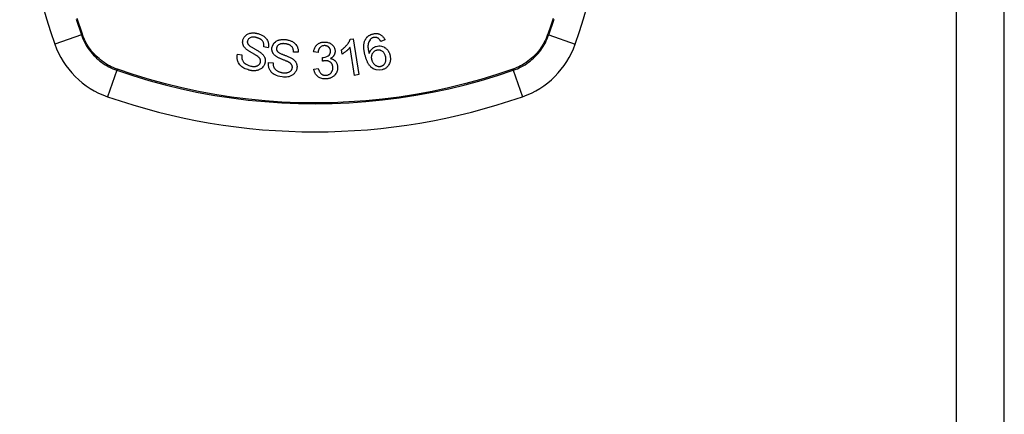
# Model space of a CAD drawing. Header units: inches. Extents: x 20 to 506, y 54 to 236.
# Tile 121 of 245: x 259.519 to 261.553, y 140.638 to 141.454. Entities that reach past the tile are written whole.
import ezdxf

# ---------------------------------------------------------------- set-up
doc = ezdxf.new("R2010")
doc.units = ezdxf.units.IN
doc.header["$MEASUREMENT"] = 0
doc.layers.add('Visible Edges(ANSI)', color=7, linetype='Continuous', lineweight=25)
doc.layers.add('Visible Tangent Edges(ANSI)', color=7, linetype='Continuous', lineweight=25)

msp = doc.modelspace()

# ---------------------------------------------------------------- linework, layer by layer
at = {"layer": 'Visible Edges(ANSI)'}
for p, q in [((261.5534, 126.9722), (261.5534, 156.6922)), ((260.2022, 141.4137), (260.208, 141.4147)), ((260.208, 141.4147), (260.2202, 141.3404)), ((260.2738, 141.4123), (260.2652, 141.4091)), ((259.9692, 141.3831), (259.9784, 141.3813)), ((260.0327, 141.3959), (260.0233, 141.3978)), ((260.0943, 141.3867), (260.0848, 141.3872)), ((260.1356, 141.3862), (260.1263, 141.3874)), ((260.1853, 141.3829), (260.1838, 141.3917)), ((260.2112, 141.3389), (260.2017, 141.3968)), ((260.0332, 141.3652), (260.0426, 141.3647)), ((260.1445, 141.368), (260.1451, 141.376)), ((260.1271, 141.3515), (260.1362, 141.3531)), ((260.2202, 141.3404), (260.2112, 141.3389))]:
    msp.add_line(p, q, dxfattribs=at)
at = {"layer": 'Visible Edges(ANSI)', "flags": 128}
for points in [[(259.9805, 141.4126), (259.9816, 141.4154), (259.9831, 141.418), (259.9848, 141.4202), (259.9863, 141.4217), (259.9876, 141.4227), (259.9888, 141.4236), (259.9901, 141.4243), (259.9915, 141.425), (259.993, 141.4255), (259.9945, 141.426), (259.9959, 141.4263), (259.9973, 141.4265), (259.9987, 141.4266), (260, 141.4267), (260.0013, 141.4267), (260.0024, 141.4267), (260.0036, 141.4267), (260.0048, 141.4266), (260.0059, 141.4264), (260.0071, 141.4262), (260.0083, 141.426), (260.0094, 141.4258), (260.0106, 141.4255), (260.0117, 141.4252)], [(260.0117, 141.4252), (260.0133, 141.4247), (260.0148, 141.4242), (260.0164, 141.4236), (260.0179, 141.4229), (260.0194, 141.4222), (260.0209, 141.4214), (260.0223, 141.4206), (260.0236, 141.4197), (260.025, 141.4187), (260.0263, 141.4175), (260.0276, 141.4162), (260.0289, 141.4147), (260.0301, 141.4131), (260.0311, 141.4113), (260.0319, 141.4095), (260.0325, 141.4078), (260.0329, 141.4062), (260.0332, 141.4047), (260.0333, 141.4032), (260.0334, 141.4017), (260.0333, 141.4003), (260.0332, 141.3988), (260.033, 141.3973), (260.0327, 141.3959)], [(260.2324, 141.411), (260.2328, 141.4118), (260.2332, 141.4126), (260.2336, 141.4133), (260.234, 141.4141), (260.2345, 141.4148), (260.235, 141.4156), (260.2355, 141.4163), (260.2361, 141.417), (260.2367, 141.4176), (260.2373, 141.4183), (260.2379, 141.4189), (260.2386, 141.4195), (260.2393, 141.42), (260.24, 141.4206), (260.2408, 141.4211), (260.2415, 141.4216), (260.2423, 141.422), (260.2431, 141.4224), (260.2439, 141.4228), (260.2447, 141.4232), (260.2456, 141.4235), (260.2464, 141.4239), (260.2473, 141.4242), (260.2482, 141.4244)], [(260.2482, 141.4244), (260.2495, 141.4248), (260.2508, 141.425), (260.2521, 141.4253), (260.2535, 141.4254), (260.2548, 141.4255), (260.2561, 141.4254), (260.2575, 141.4253), (260.2588, 141.4252), (260.2601, 141.4249), (260.2613, 141.4245), (260.2625, 141.4241), (260.2637, 141.4235), (260.2649, 141.4229), (260.266, 141.4222), (260.267, 141.4215), (260.268, 141.4207), (260.269, 141.4198), (260.2698, 141.4188), (260.2706, 141.4178), (260.2714, 141.4168), (260.2721, 141.4157), (260.2727, 141.4146), (260.2733, 141.4135), (260.2738, 141.4123)], [(259.9863, 141.394), (259.9854, 141.3949), (259.9846, 141.3957), (259.9839, 141.3966), (259.9832, 141.3976), (259.9825, 141.3985), (259.9819, 141.3995), (259.9814, 141.4006), (259.981, 141.4016), (259.9806, 141.4025), (259.9804, 141.4034), (259.9802, 141.4042), (259.98, 141.405), (259.9799, 141.4056), (259.9799, 141.4063), (259.9798, 141.4069), (259.9798, 141.4076), (259.9798, 141.4082), (259.9799, 141.4088), (259.9799, 141.4095), (259.98, 141.4101), (259.9801, 141.4107), (259.9802, 141.4114), (259.9804, 141.412), (259.9805, 141.4126)], [(259.9899, 141.4106), (259.9898, 141.4103), (259.9898, 141.41), (259.9897, 141.4097), (259.9896, 141.4094), (259.9896, 141.4091), (259.9896, 141.4088), (259.9895, 141.4085), (259.9895, 141.4082), (259.9895, 141.4079), (259.9895, 141.4075), (259.9896, 141.4072), (259.9896, 141.4069), (259.9896, 141.4066), (259.9897, 141.4063), (259.9898, 141.406), (259.9898, 141.4057), (259.9899, 141.4054), (259.99, 141.4051), (259.9901, 141.4048), (259.9903, 141.4045), (259.9904, 141.4042), (259.9906, 141.404), (259.9907, 141.4037), (259.9909, 141.4034)], [(260.0097, 141.4167), (260.009, 141.4169), (260.0082, 141.4171), (260.0075, 141.4172), (260.0068, 141.4174), (260.0061, 141.4176), (260.0054, 141.4177), (260.0046, 141.4178), (260.0039, 141.4179), (260.0032, 141.418), (260.0024, 141.418), (260.0017, 141.418), (260.0009, 141.4181), (260.0002, 141.418), (259.9995, 141.418), (259.9987, 141.4179), (259.9978, 141.4177), (259.9967, 141.4174), (259.9955, 141.4169), (259.9942, 141.4162), (259.993, 141.4154), (259.992, 141.4144), (259.9911, 141.4132), (259.9904, 141.412), (259.9899, 141.4106)], [(259.9909, 141.4034), (259.9914, 141.4027), (259.9922, 141.4019), (259.9931, 141.4011), (259.9941, 141.4003), (259.9952, 141.3994), (259.9964, 141.3986), (259.9976, 141.3978), (259.9988, 141.3971), (259.9999, 141.3964), (260.0011, 141.3957), (260.0022, 141.3951), (260.0033, 141.3945), (260.0044, 141.3938), (260.0056, 141.3932), (260.0068, 141.3925), (260.008, 141.3918), (260.0093, 141.3911), (260.0106, 141.3903), (260.012, 141.3895), (260.0134, 141.3886), (260.0148, 141.3877), (260.0162, 141.3867), (260.0175, 141.3858), (260.0186, 141.3849)], [(260.0233, 141.3978), (260.0235, 141.3991), (260.0236, 141.4004), (260.0237, 141.4017), (260.0236, 141.403), (260.0234, 141.4043), (260.0232, 141.4056), (260.0227, 141.4069), (260.0222, 141.4081), (260.0216, 141.4092), (260.0209, 141.4102), (260.0201, 141.411), (260.0194, 141.4117), (260.0187, 141.4123), (260.018, 141.4129), (260.0173, 141.4134), (260.0165, 141.4139), (260.0157, 141.4143), (260.0148, 141.4147), (260.014, 141.4151), (260.0132, 141.4155), (260.0123, 141.4158), (260.0114, 141.4161), (260.0105, 141.4164), (260.0097, 141.4167)], [(260.0404, 141.396), (260.042, 141.4013), (260.045, 141.4059), (260.0477, 141.4085), (260.0492, 141.4096), (260.0507, 141.4104), (260.0521, 141.411), (260.0534, 141.4115), (260.0545, 141.4119), (260.0555, 141.4122), (260.0564, 141.4124), (260.0573, 141.4126), (260.0583, 141.4127), (260.0592, 141.4129), (260.0601, 141.413), (260.061, 141.4131), (260.062, 141.4131), (260.0629, 141.4132), (260.0638, 141.4132), (260.0648, 141.4132), (260.0657, 141.4131), (260.0667, 141.4131), (260.0676, 141.413), (260.0685, 141.4129), (260.0695, 141.4128)], [(260.0686, 141.4041), (260.068, 141.4041), (260.0673, 141.4042), (260.0667, 141.4043), (260.066, 141.4044), (260.0654, 141.4044), (260.0647, 141.4044), (260.064, 141.4045), (260.0634, 141.4045), (260.0627, 141.4045), (260.062, 141.4044), (260.0614, 141.4044), (260.0607, 141.4043), (260.0601, 141.4042), (260.0594, 141.4041), (260.0588, 141.404), (260.0581, 141.4038), (260.0575, 141.4037), (260.0568, 141.4034), (260.0557, 141.4029), (260.0542, 141.402), (260.0526, 141.4007), (260.0513, 141.3991), (260.0504, 141.3973), (260.0499, 141.3953)], [(260.0848, 141.3872), (260.0848, 141.3889), (260.0847, 141.3905), (260.0844, 141.3921), (260.084, 141.3937), (260.0834, 141.3952), (260.0826, 141.3967), (260.0818, 141.398), (260.0809, 141.3989), (260.0801, 141.3996), (260.0795, 141.4002), (260.0788, 141.4006), (260.0781, 141.4011), (260.0774, 141.4015), (260.0766, 141.4018), (260.0759, 141.4022), (260.0751, 141.4025), (260.0743, 141.4028), (260.0735, 141.403), (260.0727, 141.4032), (260.0719, 141.4035), (260.0711, 141.4036), (260.0703, 141.4038), (260.0695, 141.4039), (260.0686, 141.4041)], [(260.0695, 141.4128), (260.071, 141.4125), (260.0725, 141.4123), (260.074, 141.4119), (260.0755, 141.4115), (260.077, 141.4111), (260.0784, 141.4106), (260.0799, 141.41), (260.0813, 141.4094), (260.0826, 141.4087), (260.084, 141.4079), (260.0854, 141.4069), (260.087, 141.4057), (260.0885, 141.4043), (260.09, 141.4026), (260.0912, 141.4009), (260.0922, 141.3992), (260.0929, 141.3975), (260.0935, 141.3959), (260.0939, 141.3944), (260.0942, 141.3929), (260.0944, 141.3913), (260.0944, 141.3898), (260.0944, 141.3882), (260.0943, 141.3867)], [(260.1263, 141.3874), (260.1266, 141.3891), (260.1269, 141.3908), (260.1274, 141.3925), (260.128, 141.3941), (260.1287, 141.3957), (260.1295, 141.3972), (260.1304, 141.3987), (260.1313, 141.3999), (260.1322, 141.401), (260.1331, 141.4019), (260.134, 141.4027), (260.1349, 141.4035), (260.1358, 141.4041), (260.1368, 141.4047), (260.1378, 141.4053), (260.1389, 141.4058), (260.1399, 141.4063), (260.141, 141.4067), (260.1421, 141.407), (260.1433, 141.4073), (260.1444, 141.4075), (260.1456, 141.4077), (260.1468, 141.4078), (260.148, 141.4079)], [(260.1485, 141.4004), (260.1472, 141.4002), (260.1459, 141.4), (260.1446, 141.3997), (260.1435, 141.3992), (260.1423, 141.3986), (260.1413, 141.398), (260.1405, 141.3973), (260.1399, 141.3967), (260.1393, 141.3962), (260.1389, 141.3956), (260.1385, 141.395), (260.1381, 141.3944), (260.1377, 141.3938), (260.1374, 141.3932), (260.1371, 141.3925), (260.1368, 141.3918), (260.1366, 141.3912), (260.1364, 141.3905), (260.1362, 141.3898), (260.136, 141.389), (260.1359, 141.3883), (260.1358, 141.3876), (260.1357, 141.3869), (260.1356, 141.3862)], [(260.148, 141.4079), (260.1496, 141.4079), (260.1512, 141.4078), (260.1529, 141.4077), (260.1545, 141.4074), (260.156, 141.407), (260.1576, 141.4065), (260.1591, 141.4059), (260.1605, 141.4052), (260.1619, 141.4044), (260.1632, 141.4036), (260.1644, 141.4026), (260.1655, 141.4015), (260.1665, 141.4005), (260.1673, 141.3994), (260.168, 141.3984), (260.1686, 141.3974), (260.1691, 141.3964), (260.1695, 141.3955), (260.1698, 141.3945), (260.1701, 141.3935), (260.1704, 141.3925), (260.1706, 141.3915), (260.1707, 141.3905), (260.1708, 141.3895)], [(260.1613, 141.3892), (260.1612, 141.39), (260.1611, 141.3908), (260.161, 141.3915), (260.1608, 141.3923), (260.1606, 141.393), (260.1603, 141.3937), (260.1599, 141.3944), (260.1596, 141.395), (260.1591, 141.3957), (260.1586, 141.3963), (260.1581, 141.3969), (260.1575, 141.3974), (260.1569, 141.398), (260.1562, 141.3984), (260.1555, 141.3988), (260.1548, 141.3992), (260.1541, 141.3995), (260.1533, 141.3998), (260.1525, 141.4), (260.1517, 141.4002), (260.1509, 141.4003), (260.1501, 141.4004), (260.1493, 141.4004), (260.1485, 141.4004)], [(260.1838, 141.3917), (260.1853, 141.3927), (260.1867, 141.3937), (260.188, 141.3948), (260.1892, 141.3958), (260.1903, 141.3968), (260.1914, 141.3978), (260.1924, 141.3988), (260.1933, 141.3997), (260.1942, 141.4007), (260.195, 141.4016), (260.1958, 141.4026), (260.1965, 141.4034), (260.1971, 141.4043), (260.1977, 141.4051), (260.1983, 141.4059), (260.1988, 141.4068), (260.1993, 141.4076), (260.1998, 141.4084), (260.2003, 141.4093), (260.2007, 141.4102), (260.2012, 141.411), (260.2015, 141.4119), (260.2019, 141.4128), (260.2022, 141.4137)], [(260.2334, 141.3784), (260.233, 141.3798), (260.2326, 141.3812), (260.2322, 141.3826), (260.2319, 141.384), (260.2316, 141.3855), (260.2313, 141.3869), (260.231, 141.3883), (260.2308, 141.3897), (260.2306, 141.3912), (260.2304, 141.3926), (260.2303, 141.394), (260.2302, 141.3953), (260.2301, 141.3967), (260.2301, 141.3981), (260.2301, 141.3994), (260.2302, 141.4008), (260.2303, 141.4021), (260.2304, 141.4034), (260.2306, 141.4047), (260.2308, 141.406), (260.2311, 141.4072), (260.2315, 141.4085), (260.2319, 141.4097), (260.2324, 141.411)], [(260.243, 141.4125), (260.2417, 141.4106), (260.2406, 141.4085), (260.2398, 141.4064), (260.2393, 141.4041), (260.239, 141.4021), (260.2388, 141.4002), (260.2388, 141.3988), (260.2388, 141.3977), (260.2388, 141.3969), (260.2389, 141.3961), (260.239, 141.3952), (260.2391, 141.3944), (260.2392, 141.3935), (260.2393, 141.3927), (260.2395, 141.3918), (260.2396, 141.391), (260.2398, 141.3901), (260.24, 141.3892), (260.2402, 141.3884), (260.2403, 141.3876), (260.2405, 141.3867), (260.2408, 141.3859), (260.241, 141.3851), (260.2412, 141.3843)], [(260.2497, 141.417), (260.2494, 141.4169), (260.249, 141.4168), (260.2487, 141.4167), (260.2484, 141.4166), (260.2481, 141.4164), (260.2477, 141.4163), (260.2474, 141.4161), (260.2471, 141.416), (260.2468, 141.4158), (260.2465, 141.4157), (260.2462, 141.4155), (260.2459, 141.4153), (260.2456, 141.4151), (260.2454, 141.4149), (260.2451, 141.4147), (260.2448, 141.4145), (260.2446, 141.4143), (260.2443, 141.414), (260.2441, 141.4138), (260.2438, 141.4135), (260.2436, 141.4133), (260.2434, 141.413), (260.2432, 141.4128), (260.243, 141.4125)], [(260.2597, 141.4158), (260.2593, 141.416), (260.2589, 141.4162), (260.2586, 141.4164), (260.2582, 141.4165), (260.2578, 141.4167), (260.2574, 141.4169), (260.257, 141.417), (260.2565, 141.4171), (260.2561, 141.4172), (260.2557, 141.4173), (260.2553, 141.4174), (260.2549, 141.4174), (260.2544, 141.4175), (260.254, 141.4175), (260.2536, 141.4175), (260.2532, 141.4175), (260.2527, 141.4175), (260.2523, 141.4175), (260.2518, 141.4174), (260.2514, 141.4174), (260.251, 141.4173), (260.2506, 141.4172), (260.2501, 141.4171), (260.2497, 141.417)], [(260.256, 141.3989), (260.2586, 141.3995), (260.2613, 141.3998), (260.264, 141.3997), (260.2667, 141.3993), (260.2691, 141.3985), (260.2712, 141.3977), (260.2727, 141.3969), (260.2738, 141.3962), (260.2747, 141.3956), (260.2757, 141.3949), (260.2765, 141.3941), (260.2774, 141.3934), (260.2781, 141.3925), (260.2789, 141.3917), (260.2796, 141.3908), (260.2803, 141.3899), (260.2809, 141.3889), (260.2814, 141.3879), (260.282, 141.387), (260.2824, 141.3859), (260.2829, 141.3849), (260.2833, 141.3838), (260.2836, 141.3828), (260.284, 141.3817)], [(260.2652, 141.4091), (260.2651, 141.4094), (260.2649, 141.4097), (260.2647, 141.41), (260.2645, 141.4103), (260.2643, 141.4106), (260.2641, 141.411), (260.2639, 141.4113), (260.2637, 141.4116), (260.2635, 141.4119), (260.2633, 141.4122), (260.2631, 141.4125), (260.2628, 141.4128), (260.2626, 141.4131), (260.2624, 141.4133), (260.2621, 141.4136), (260.2619, 141.4139), (260.2617, 141.4141), (260.2614, 141.4144), (260.2611, 141.4146), (260.2609, 141.4149), (260.2606, 141.4151), (260.2603, 141.4154), (260.26, 141.4156), (260.2597, 141.4158)], [(259.9929, 141.3499), (259.9903, 141.3507), (259.9877, 141.3517), (259.9851, 141.3527), (259.9826, 141.354), (259.9803, 141.3553), (259.9784, 141.3566), (259.9767, 141.358), (259.9751, 141.3595), (259.9737, 141.361), (259.9725, 141.3627), (259.9714, 141.3645), (259.9705, 141.3662), (259.9698, 141.368), (259.9692, 141.3696), (259.9689, 141.3711), (259.9686, 141.3726), (259.9684, 141.3739), (259.9683, 141.3752), (259.9683, 141.3765), (259.9683, 141.3779), (259.9685, 141.3792), (259.9686, 141.3805), (259.9689, 141.3818), (259.9692, 141.3831)], [(259.9784, 141.3813), (259.9783, 141.3806), (259.9782, 141.3798), (259.9781, 141.3791), (259.9781, 141.3784), (259.978, 141.3776), (259.978, 141.3769), (259.9781, 141.3762), (259.9781, 141.3754), (259.9782, 141.3747), (259.9783, 141.374), (259.9784, 141.3733), (259.9786, 141.3725), (259.9788, 141.3718), (259.979, 141.3711), (259.9794, 141.3701), (259.98, 141.369), (259.9808, 141.3677), (259.9819, 141.3663), (259.9833, 141.3649), (259.9851, 141.3633), (259.9873, 141.3618), (259.9897, 141.3605), (259.9923, 141.3594), (259.9949, 141.3585)], [(260.0108, 141.3782), (260.0102, 141.3787), (260.0095, 141.3792), (260.0087, 141.3797), (260.0078, 141.3802), (260.0069, 141.3808), (260.0059, 141.3814), (260.0048, 141.3821), (260.0037, 141.3827), (260.0025, 141.3834), (260.0013, 141.3841), (260.0001, 141.3847), (259.9989, 141.3854), (259.9977, 141.3862), (259.9965, 141.3869), (259.9954, 141.3876), (259.9942, 141.3883), (259.9931, 141.389), (259.992, 141.3896), (259.991, 141.3903), (259.9899, 141.3911), (259.9889, 141.3918), (259.988, 141.3925), (259.9871, 141.3933), (259.9863, 141.394)], [(260.0186, 141.3849), (260.0196, 141.384), (260.0205, 141.3831), (260.0214, 141.3822), (260.0223, 141.3812), (260.023, 141.3801), (260.0238, 141.379), (260.0244, 141.3779), (260.025, 141.3768), (260.0254, 141.3757), (260.0258, 141.3747), (260.0261, 141.3738), (260.0263, 141.3729), (260.0264, 141.3721), (260.0265, 141.3713), (260.0266, 141.3705), (260.0266, 141.3698), (260.0266, 141.369), (260.0266, 141.3683), (260.0265, 141.3675), (260.0264, 141.3668), (260.0263, 141.366), (260.0262, 141.3653), (260.026, 141.3646), (260.0258, 141.3638)], [(260.0486, 141.3784), (260.0477, 141.3791), (260.0468, 141.3798), (260.0459, 141.3806), (260.0451, 141.3814), (260.0443, 141.3823), (260.0435, 141.3832), (260.0429, 141.3842), (260.0423, 141.3851), (260.0419, 141.386), (260.0415, 141.3869), (260.0412, 141.3876), (260.0409, 141.3884), (260.0408, 141.389), (260.0406, 141.3896), (260.0405, 141.3903), (260.0404, 141.3909), (260.0403, 141.3915), (260.0402, 141.3922), (260.0402, 141.3928), (260.0402, 141.3934), (260.0402, 141.3941), (260.0402, 141.3947), (260.0403, 141.3953), (260.0404, 141.396)], [(260.0499, 141.3953), (260.0499, 141.395), (260.0499, 141.3947), (260.0498, 141.3944), (260.0498, 141.3941), (260.0498, 141.3938), (260.0498, 141.3935), (260.0499, 141.3931), (260.0499, 141.3928), (260.0499, 141.3925), (260.05, 141.3922), (260.05, 141.3919), (260.0501, 141.3916), (260.0502, 141.3913), (260.0503, 141.391), (260.0504, 141.3907), (260.0505, 141.3904), (260.0507, 141.3901), (260.0508, 141.3899), (260.051, 141.3896), (260.0511, 141.3893), (260.0513, 141.3891), (260.0515, 141.3888), (260.0517, 141.3885), (260.0519, 141.3883)], [(260.0519, 141.3883), (260.0526, 141.3876), (260.0534, 141.3869), (260.0544, 141.3863), (260.0556, 141.3856), (260.0568, 141.3849), (260.0581, 141.3843), (260.0594, 141.3837), (260.0606, 141.3831), (260.0619, 141.3826), (260.0631, 141.3821), (260.0643, 141.3816), (260.0654, 141.3812), (260.0666, 141.3807), (260.0679, 141.3802), (260.0691, 141.3797), (260.0704, 141.3792), (260.0718, 141.3787), (260.0732, 141.3781), (260.0747, 141.3774), (260.0763, 141.3768), (260.0778, 141.376), (260.0793, 141.3753), (260.0807, 141.3746), (260.0819, 141.3739)], [(260.1466, 141.376), (260.1503, 141.3765), (260.1537, 141.3777), (260.1567, 141.3794), (260.1584, 141.3808), (260.1589, 141.3813), (260.1592, 141.3817), (260.1595, 141.382), (260.1597, 141.3824), (260.1599, 141.3828), (260.1602, 141.3832), (260.1603, 141.3836), (260.1605, 141.384), (260.1607, 141.3844), (260.1608, 141.3848), (260.1609, 141.3853), (260.161, 141.3857), (260.1611, 141.3861), (260.1612, 141.3866), (260.1612, 141.387), (260.1613, 141.3874), (260.1613, 141.3879), (260.1613, 141.3883), (260.1613, 141.3888), (260.1613, 141.3892)], [(260.1708, 141.3895), (260.1708, 141.3888), (260.1708, 141.3881), (260.1708, 141.3874), (260.1707, 141.3867), (260.1706, 141.3861), (260.1705, 141.3854), (260.1703, 141.3847), (260.1701, 141.384), (260.1699, 141.3834), (260.1697, 141.3827), (260.1694, 141.3821), (260.1691, 141.3814), (260.1687, 141.3807), (260.1683, 141.38), (260.1678, 141.3793), (260.1672, 141.3785), (260.1666, 141.3778), (260.1659, 141.3771), (260.1652, 141.3765), (260.1645, 141.3759), (260.1637, 141.3753), (260.1629, 141.3748), (260.162, 141.3743), (260.1612, 141.3738)], [(260.2017, 141.3968), (260.2012, 141.3963), (260.2008, 141.3958), (260.2004, 141.3952), (260.1999, 141.3947), (260.1995, 141.3942), (260.199, 141.3937), (260.1985, 141.3932), (260.1981, 141.3927), (260.1976, 141.3923), (260.1971, 141.3918), (260.1966, 141.3913), (260.1961, 141.3909), (260.1956, 141.3904), (260.1951, 141.39), (260.1945, 141.3895), (260.1938, 141.3889), (260.193, 141.3882), (260.1921, 141.3875), (260.1911, 141.3868), (260.19, 141.386), (260.1889, 141.3852), (260.1877, 141.3844), (260.1865, 141.3836), (260.1853, 141.3829)], [(260.2412, 141.3843), (260.2414, 141.385), (260.2417, 141.3858), (260.242, 141.3865), (260.2423, 141.3872), (260.2426, 141.3879), (260.243, 141.3886), (260.2433, 141.3893), (260.2437, 141.3899), (260.2442, 141.3906), (260.2447, 141.3913), (260.2452, 141.3919), (260.2458, 141.3926), (260.2464, 141.3933), (260.2471, 141.3939), (260.2478, 141.3946), (260.2486, 141.3952), (260.2495, 141.3958), (260.2503, 141.3964), (260.2512, 141.3969), (260.2521, 141.3974), (260.253, 141.3979), (260.254, 141.3983), (260.255, 141.3986), (260.256, 141.3989)], [(260.2564, 141.3906), (260.255, 141.3902), (260.2537, 141.3896), (260.2524, 141.3889), (260.2513, 141.388), (260.2502, 141.3871), (260.2493, 141.3861), (260.2485, 141.3851), (260.2479, 141.3841), (260.2474, 141.3833), (260.247, 141.3825), (260.2467, 141.3817), (260.2464, 141.3809), (260.2462, 141.3801), (260.246, 141.3793), (260.2459, 141.3785), (260.2458, 141.3776), (260.2457, 141.3768), (260.2457, 141.3759), (260.2457, 141.3751), (260.2458, 141.3742), (260.246, 141.3734), (260.2461, 141.3725), (260.2463, 141.3717), (260.2465, 141.3709)], [(260.275, 141.3785), (260.2746, 141.3798), (260.2742, 141.381), (260.2736, 141.3822), (260.2731, 141.3834), (260.2724, 141.3845), (260.2716, 141.3856), (260.2708, 141.3866), (260.2699, 141.3875), (260.2689, 141.3884), (260.2679, 141.389), (260.267, 141.3896), (260.2662, 141.39), (260.2654, 141.3903), (260.2646, 141.3906), (260.2638, 141.3908), (260.263, 141.391), (260.2622, 141.3911), (260.2614, 141.3912), (260.2605, 141.3912), (260.2597, 141.3912), (260.2589, 141.3911), (260.258, 141.391), (260.2572, 141.3908), (260.2564, 141.3906)], [(260.284, 141.3817), (260.2844, 141.3801), (260.2847, 141.3785), (260.2849, 141.3769), (260.2851, 141.3753), (260.2851, 141.3737), (260.2851, 141.372), (260.285, 141.3704), (260.2847, 141.3688), (260.2844, 141.3671), (260.2839, 141.3653), (260.2832, 141.3633), (260.2822, 141.3612), (260.281, 141.3593), (260.2798, 141.3578), (260.2787, 141.3566), (260.2777, 141.3556), (260.2767, 141.3548), (260.2757, 141.354), (260.2746, 141.3533), (260.2734, 141.3526), (260.2722, 141.352), (260.271, 141.3515), (260.2697, 141.351), (260.2684, 141.3506)], [(260.0258, 141.3638), (260.0248, 141.3611), (260.0234, 141.3585), (260.0217, 141.3563), (260.0201, 141.3546), (260.0187, 141.3533), (260.0173, 141.3523), (260.0158, 141.3514), (260.0143, 141.3507), (260.0127, 141.35), (260.0111, 141.3495), (260.0095, 141.3491), (260.008, 141.3488), (260.0066, 141.3486), (260.0052, 141.3485), (260.004, 141.3484), (260.0027, 141.3484), (260.0015, 141.3484), (260.0003, 141.3485), (259.999, 141.3486), (259.9978, 141.3488), (259.9966, 141.349), (259.9954, 141.3493), (259.9941, 141.3496), (259.9929, 141.3499)], [(259.9949, 141.3585), (259.9967, 141.3581), (259.9985, 141.3577), (260.0002, 141.3575), (260.002, 141.3573), (260.0037, 141.3573), (260.0051, 141.3574), (260.0064, 141.3575), (260.0074, 141.3577), (260.0084, 141.358), (260.0094, 141.3583), (260.0104, 141.3587), (260.0113, 141.3592), (260.0122, 141.3597), (260.0129, 141.3603), (260.0135, 141.3609), (260.0141, 141.3614), (260.0145, 141.3619), (260.0148, 141.3624), (260.0152, 141.3629), (260.0155, 141.3634), (260.0157, 141.364), (260.016, 141.3645), (260.0162, 141.3651), (260.0164, 141.3656)], [(260.0164, 141.3656), (260.0166, 141.3664), (260.0167, 141.3671), (260.0168, 141.3678), (260.0168, 141.3686), (260.0168, 141.3693), (260.0167, 141.37), (260.0166, 141.3707), (260.0164, 141.3714), (260.0162, 141.372), (260.0159, 141.3726), (260.0157, 141.3731), (260.0154, 141.3736), (260.0151, 141.374), (260.0148, 141.3745), (260.0145, 141.3749), (260.0141, 141.3753), (260.0137, 141.3757), (260.0133, 141.3761), (260.0129, 141.3765), (260.0125, 141.3769), (260.0121, 141.3772), (260.0117, 141.3776), (260.0113, 141.3779), (260.0108, 141.3782)], [(260.0614, 141.3356), (260.057, 141.3363), (260.0529, 141.3374), (260.0495, 141.3386), (260.0468, 141.3398), (260.0449, 141.3409), (260.0432, 141.342), (260.0417, 141.3432), (260.0403, 141.3444), (260.039, 141.3458), (260.0378, 141.3473), (260.0368, 141.3488), (260.0359, 141.3503), (260.0352, 141.3517), (260.0347, 141.3531), (260.0342, 141.3544), (260.0339, 141.3555), (260.0336, 141.3567), (260.0334, 141.3579), (260.0332, 141.3591), (260.0331, 141.3603), (260.033, 141.3615), (260.0331, 141.3627), (260.0331, 141.364), (260.0332, 141.3652)], [(260.0426, 141.3647), (260.0426, 141.3634), (260.0427, 141.3621), (260.0428, 141.3608), (260.043, 141.3595), (260.0433, 141.3582), (260.0436, 141.357), (260.0441, 141.3558), (260.0446, 141.3546), (260.0453, 141.3535), (260.0461, 141.3524), (260.047, 141.3514), (260.0481, 141.3504), (260.0491, 141.3495), (260.0503, 141.3488), (260.0514, 141.348), (260.0525, 141.3474), (260.0536, 141.3469), (260.0548, 141.3464), (260.056, 141.3459), (260.0572, 141.3455), (260.0584, 141.3452), (260.0596, 141.3449), (260.0609, 141.3446), (260.0622, 141.3444)], [(260.0752, 141.3661), (260.0745, 141.3665), (260.0737, 141.3669), (260.0729, 141.3673), (260.0719, 141.3677), (260.0709, 141.3682), (260.0698, 141.3686), (260.0686, 141.3691), (260.0674, 141.3696), (260.0662, 141.3701), (260.0649, 141.3706), (260.0636, 141.3711), (260.0623, 141.3716), (260.061, 141.3722), (260.0598, 141.3727), (260.0585, 141.3732), (260.0573, 141.3738), (260.0561, 141.3743), (260.055, 141.3748), (260.0538, 141.3754), (260.0527, 141.376), (260.0516, 141.3765), (260.0505, 141.3771), (260.0495, 141.3777), (260.0486, 141.3784)], [(260.0824, 141.3544), (260.0825, 141.3551), (260.0825, 141.3558), (260.0825, 141.3566), (260.0824, 141.3573), (260.0823, 141.3579), (260.0822, 141.3586), (260.082, 141.3593), (260.0817, 141.3599), (260.0814, 141.3605), (260.0811, 141.361), (260.0808, 141.3615), (260.0805, 141.362), (260.0801, 141.3624), (260.0797, 141.3628), (260.0793, 141.3632), (260.0789, 141.3636), (260.0785, 141.364), (260.078, 141.3643), (260.0776, 141.3646), (260.0771, 141.365), (260.0766, 141.3653), (260.0761, 141.3656), (260.0756, 141.3659), (260.0752, 141.3661)], [(260.0819, 141.3739), (260.083, 141.3731), (260.0841, 141.3723), (260.0851, 141.3715), (260.0861, 141.3706), (260.087, 141.3697), (260.0879, 141.3687), (260.0887, 141.3677), (260.0894, 141.3667), (260.09, 141.3657), (260.0905, 141.3647), (260.0909, 141.3638), (260.0912, 141.3629), (260.0914, 141.3621), (260.0916, 141.3614), (260.0918, 141.3607), (260.0919, 141.3599), (260.092, 141.3592), (260.0921, 141.3584), (260.0922, 141.3577), (260.0922, 141.357), (260.0922, 141.3562), (260.0921, 141.3555), (260.0921, 141.3547), (260.092, 141.354)], [(260.1509, 141.3693), (260.1506, 141.3693), (260.1504, 141.3692), (260.1501, 141.3692), (260.1498, 141.3692), (260.1496, 141.3692), (260.1493, 141.3691), (260.149, 141.3691), (260.1488, 141.369), (260.1485, 141.369), (260.1482, 141.3689), (260.1479, 141.3689), (260.1477, 141.3688), (260.1474, 141.3688), (260.1471, 141.3687), (260.1469, 141.3686), (260.1466, 141.3686), (260.1463, 141.3685), (260.1461, 141.3684), (260.1458, 141.3683), (260.1455, 141.3683), (260.1453, 141.3682), (260.145, 141.3681), (260.1447, 141.368), (260.1445, 141.368)], [(260.1451, 141.376), (260.1451, 141.376), (260.1452, 141.376), (260.1453, 141.376), (260.1453, 141.376), (260.1454, 141.376), (260.1455, 141.376), (260.1455, 141.376), (260.1456, 141.376), (260.1456, 141.376), (260.1457, 141.376), (260.1458, 141.376), (260.1458, 141.376), (260.1459, 141.376), (260.146, 141.376), (260.146, 141.376), (260.1461, 141.376), (260.1461, 141.376), (260.1462, 141.376), (260.1463, 141.376), (260.1463, 141.376), (260.1464, 141.376), (260.1465, 141.376), (260.1465, 141.376), (260.1466, 141.376)], [(260.1662, 141.3554), (260.1662, 141.3563), (260.1661, 141.3571), (260.166, 141.3579), (260.1658, 141.3588), (260.1655, 141.3596), (260.1653, 141.3604), (260.1649, 141.3612), (260.1646, 141.3619), (260.1641, 141.3627), (260.1637, 141.3634), (260.1631, 141.3641), (260.1626, 141.3647), (260.162, 141.3653), (260.1613, 141.3659), (260.1605, 141.3665), (260.1597, 141.3671), (260.1587, 141.3677), (260.1577, 141.3682), (260.1566, 141.3686), (260.1555, 141.3689), (260.1544, 141.3691), (260.1532, 141.3692), (260.1521, 141.3693), (260.1509, 141.3693)], [(260.1612, 141.3738), (260.1619, 141.3737), (260.1627, 141.3735), (260.1635, 141.3733), (260.1642, 141.373), (260.165, 141.3728), (260.1657, 141.3725), (260.1664, 141.3721), (260.1671, 141.3718), (260.1678, 141.3714), (260.1685, 141.3709), (260.1691, 141.3705), (260.1697, 141.37), (260.1703, 141.3695), (260.1709, 141.3689), (260.1716, 141.3682), (260.1723, 141.3673), (260.173, 141.3662), (260.1738, 141.365), (260.1744, 141.3636), (260.175, 141.3621), (260.1754, 141.3606), (260.1757, 141.3591), (260.1759, 141.3576), (260.176, 141.356)], [(260.2684, 141.3506), (260.262, 141.3495), (260.2555, 141.3502), (260.2497, 141.3526), (260.2461, 141.355), (260.2449, 141.3561), (260.244, 141.357), (260.2431, 141.358), (260.2423, 141.359), (260.2415, 141.3601), (260.2407, 141.3612), (260.24, 141.3623), (260.2393, 141.3635), (260.2387, 141.3646), (260.2381, 141.3658), (260.2375, 141.367), (260.237, 141.3683), (260.2364, 141.3695), (260.2359, 141.3708), (260.2354, 141.372), (260.235, 141.3733), (260.2345, 141.3746), (260.2341, 141.3758), (260.2337, 141.3771), (260.2334, 141.3784)], [(260.2465, 141.3709), (260.2469, 141.3698), (260.2473, 141.3687), (260.2477, 141.3677), (260.2483, 141.3666), (260.2488, 141.3656), (260.2495, 141.3646), (260.2502, 141.3636), (260.251, 141.3627), (260.2518, 141.3618), (260.2527, 141.361), (260.2536, 141.3602), (260.2546, 141.3596), (260.2556, 141.359), (260.2567, 141.3584), (260.2578, 141.358), (260.2588, 141.3577), (260.2598, 141.3575), (260.2608, 141.3574), (260.2617, 141.3573), (260.2626, 141.3573), (260.2635, 141.3573), (260.2644, 141.3574), (260.2653, 141.3576), (260.2661, 141.3578)], [(260.2661, 141.3578), (260.2669, 141.358), (260.2676, 141.3583), (260.2683, 141.3586), (260.269, 141.359), (260.2697, 141.3594), (260.2703, 141.3598), (260.2709, 141.3603), (260.2715, 141.3608), (260.272, 141.3614), (260.2725, 141.3619), (260.273, 141.3625), (260.2734, 141.3632), (260.2738, 141.3638), (260.2742, 141.3645), (260.2745, 141.3651), (260.2749, 141.366), (260.2753, 141.3671), (260.2757, 141.3685), (260.2759, 141.3701), (260.276, 141.3718), (260.276, 141.3735), (260.2758, 141.3752), (260.2754, 141.3769), (260.275, 141.3785)], [(260.092, 141.354), (260.0918, 141.3528), (260.0915, 141.3516), (260.0912, 141.3505), (260.0908, 141.3494), (260.0903, 141.3483), (260.0898, 141.3472), (260.0892, 141.3462), (260.0885, 141.3452), (260.0878, 141.3442), (260.0869, 141.3432), (260.086, 141.3422), (260.0849, 141.3412), (260.0837, 141.3402), (260.0824, 141.3393), (260.0811, 141.3385), (260.0797, 141.3378), (260.0782, 141.3372), (260.0767, 141.3367), (260.075, 141.3362), (260.0729, 141.3357), (260.0703, 141.3354), (260.0674, 141.3352), (260.0644, 141.3353), (260.0614, 141.3356)], [(260.0622, 141.3444), (260.0634, 141.3443), (260.0646, 141.3442), (260.0659, 141.3441), (260.0671, 141.3441), (260.0684, 141.3441), (260.0696, 141.3442), (260.0708, 141.3444), (260.072, 141.3446), (260.0732, 141.3449), (260.0744, 141.3453), (260.0755, 141.3457), (260.0766, 141.3462), (260.0776, 141.3469), (260.0785, 141.3476), (260.0793, 141.3483), (260.08, 141.349), (260.0805, 141.3497), (260.081, 141.3504), (260.0813, 141.351), (260.0816, 141.3517), (260.0819, 141.3524), (260.0821, 141.353), (260.0823, 141.3537), (260.0824, 141.3544)], [(260.1519, 141.3314), (260.1497, 141.3314), (260.1476, 141.3315), (260.1455, 141.3318), (260.1434, 141.3323), (260.1414, 141.333), (260.1395, 141.3338), (260.1379, 141.3347), (260.1365, 141.3355), (260.1354, 141.3364), (260.1345, 141.3372), (260.1336, 141.338), (260.1328, 141.3388), (260.132, 141.3397), (260.1313, 141.3407), (260.1306, 141.3416), (260.13, 141.3427), (260.1294, 141.3437), (260.1289, 141.3448), (260.1285, 141.3458), (260.1281, 141.3469), (260.1278, 141.348), (260.1275, 141.3492), (260.1272, 141.3503), (260.1271, 141.3515)], [(260.1362, 141.3531), (260.1365, 141.352), (260.1368, 141.3509), (260.1372, 141.3498), (260.1376, 141.3487), (260.138, 141.3477), (260.1385, 141.3467), (260.1391, 141.3457), (260.1397, 141.3447), (260.1404, 141.3438), (260.1412, 141.3429), (260.142, 141.3422), (260.1427, 141.3416), (260.1435, 141.3411), (260.1442, 141.3407), (260.1448, 141.3403), (260.1455, 141.34), (260.1462, 141.3397), (260.147, 141.3395), (260.1477, 141.3393), (260.1485, 141.3392), (260.1492, 141.3391), (260.15, 141.339), (260.1508, 141.339), (260.1516, 141.339)], [(260.1516, 141.339), (260.1528, 141.3391), (260.154, 141.3393), (260.1551, 141.3396), (260.1563, 141.3399), (260.1574, 141.3404), (260.1584, 141.3409), (260.1594, 141.3415), (260.1604, 141.3422), (260.1612, 141.3429), (260.1619, 141.3437), (260.1626, 141.3444), (260.1632, 141.3451), (260.1637, 141.3459), (260.1642, 141.3466), (260.1646, 141.3474), (260.165, 141.3483), (260.1654, 141.3491), (260.1657, 141.35), (260.1659, 141.3509), (260.1661, 141.3518), (260.1662, 141.3527), (260.1662, 141.3536), (260.1663, 141.3545), (260.1662, 141.3554)], [(260.176, 141.356), (260.176, 141.354), (260.1759, 141.352), (260.1755, 141.35), (260.175, 141.348), (260.1743, 141.3461), (260.1734, 141.3443), (260.1724, 141.3426), (260.1712, 141.341), (260.1701, 141.3396), (260.169, 141.3384), (260.1679, 141.3375), (260.1669, 141.3366), (260.1658, 141.3359), (260.1647, 141.3351), (260.1635, 141.3345), (260.1623, 141.3339), (260.1611, 141.3333), (260.1598, 141.3329), (260.1585, 141.3325), (260.1572, 141.3322), (260.1559, 141.3319), (260.1546, 141.3317), (260.1532, 141.3315), (260.1519, 141.3314)]]:
    msp.add_lwpolyline(points, dxfattribs=at)
at = {"layer": 'Visible Edges(ANSI)'}
for centre, radius, start, end in [((260.8184, 141.8322), 1.2992, 160.7337, 199.2663), ((259.4405, 141.8322), 1.2992, 340.7337, 19.2663), ((259.7592, 141.462), 0.1772, 199.2663, 250.7337), ((260.4997, 141.462), 0.1772, 289.2663, 340.7337), ((260.1294, 142.5212), 1.2992, 250.7337, 289.2663)]:
    msp.add_arc(centre, radius, start, end, dxfattribs=at)
at = {"layer": 'Visible Tangent Edges(ANSI)'}
for p, q in [((261.4544, 126.9722), (261.4544, 156.6922)), ((259.6466, 141.4226), (259.592, 141.4035)), ((259.6489, 141.4234), (259.6487, 141.4239)), ((260.6102, 141.4239), (260.61, 141.4234)), ((260.6123, 141.4226), (260.6669, 141.4035)), ((259.7199, 141.3494), (259.7008, 141.2947)), ((259.7211, 141.3515), (259.7206, 141.3516)), ((260.5382, 141.3516), (260.5378, 141.3515)), ((260.539, 141.3494), (260.5581, 141.2947))]:
    msp.add_line(p, q, dxfattribs=at)
at = {"layer": 'Visible Tangent Edges(ANSI)', "flags": 128}
for points in [[(259.6357, 141.4555), (259.6466, 141.4226)], [(259.6487, 141.4239), (259.6377, 141.4567)], [(260.6211, 141.4566), (260.6158, 141.4403), (260.6102, 141.4239)], [(260.6123, 141.4226), (260.6232, 141.4555)], [(259.6466, 141.4226), (259.6482, 141.4184), (259.6499, 141.4143), (259.6517, 141.4102), (259.6537, 141.4062), (259.6558, 141.4023), (259.6581, 141.3985), (259.6606, 141.3947), (259.6632, 141.3911), (259.6659, 141.3875), (259.6687, 141.3841), (259.6717, 141.3808), (259.6748, 141.3776), (259.678, 141.3745), (259.6813, 141.3715), (259.6848, 141.3686), (259.6883, 141.3659), (259.692, 141.3633), (259.6957, 141.3609), (259.6996, 141.3586), (259.7035, 141.3565), (259.7075, 141.3545), (259.7115, 141.3526), (259.7157, 141.3509), (259.7199, 141.3494)], [(259.7206, 141.3516), (259.7165, 141.3532), (259.7125, 141.3549), (259.7085, 141.3567), (259.7046, 141.3587), (259.7008, 141.3608), (259.6971, 141.3631), (259.6934, 141.3655), (259.6899, 141.368), (259.6864, 141.3707), (259.6831, 141.3735), (259.6798, 141.3764), (259.6767, 141.3794), (259.6736, 141.3826), (259.6707, 141.3858), (259.6679, 141.3892), (259.6653, 141.3926), (259.6627, 141.3962), (259.6603, 141.3998), (259.6581, 141.4036), (259.6559, 141.4074), (259.654, 141.4113), (259.6521, 141.4153), (259.6504, 141.4193), (259.6489, 141.4234)], [(260.61, 141.4234), (260.6085, 141.4193), (260.6068, 141.4153), (260.6049, 141.4113), (260.6029, 141.4074), (260.6008, 141.4036), (260.5985, 141.3999), (260.5961, 141.3962), (260.5936, 141.3926), (260.591, 141.3892), (260.5882, 141.3858), (260.5853, 141.3826), (260.5822, 141.3794), (260.5791, 141.3764), (260.5758, 141.3735), (260.5725, 141.3707), (260.569, 141.368), (260.5654, 141.3655), (260.5618, 141.3631), (260.5581, 141.3608), (260.5542, 141.3587), (260.5503, 141.3567), (260.5464, 141.3549), (260.5423, 141.3532), (260.5382, 141.3516)], [(260.539, 141.3494), (260.5432, 141.3509), (260.5474, 141.3526), (260.5514, 141.3545), (260.5554, 141.3565), (260.5593, 141.3586), (260.5632, 141.3609), (260.5669, 141.3633), (260.5706, 141.3659), (260.5741, 141.3686), (260.5775, 141.3715), (260.5809, 141.3745), (260.5841, 141.3776), (260.5872, 141.3808), (260.5902, 141.3841), (260.593, 141.3875), (260.5957, 141.3911), (260.5983, 141.3947), (260.6007, 141.3985), (260.603, 141.4023), (260.6052, 141.4062), (260.6072, 141.4102), (260.609, 141.4143), (260.6107, 141.4184), (260.6123, 141.4226)], [(259.7199, 141.3494), (259.7528, 141.3384), (259.7861, 141.3284), (259.8197, 141.3193), (259.8536, 141.3111), (259.8878, 141.3038), (259.9221, 141.2975), (259.9567, 141.2922), (259.9913, 141.2879), (260.026, 141.2845), (260.0608, 141.2821), (260.0955, 141.2807), (260.1302, 141.2802), (260.1649, 141.2807), (260.1996, 141.2822), (260.2343, 141.2846), (260.2689, 141.288), (260.3033, 141.2924), (260.3376, 141.2977), (260.3718, 141.304), (260.4057, 141.3112), (260.4394, 141.3193), (260.4729, 141.3284), (260.5061, 141.3384), (260.539, 141.3494)], [(260.5378, 141.3515), (260.505, 141.3405), (260.4719, 141.3304), (260.4385, 141.3213), (260.4049, 141.3131), (260.3711, 141.3058), (260.3371, 141.2995), (260.3029, 141.2941), (260.2685, 141.2897), (260.234, 141.2863), (260.1995, 141.2839), (260.1649, 141.2824), (260.1302, 141.2819), (260.0956, 141.2823), (260.0609, 141.2838), (260.0263, 141.2862), (259.9917, 141.2896), (259.9571, 141.294), (259.9227, 141.2993), (259.8885, 141.3057), (259.8544, 141.313), (259.8206, 141.3212), (259.7871, 141.3304), (259.7539, 141.3405), (259.7211, 141.3515)]]:
    msp.add_lwpolyline(points, dxfattribs=at)
at = {"layer": 'Visible Tangent Edges(ANSI)'}
for centre, major_axis, start_param, end_param in [((259.6513, 141.4242), (0.00931, 0.00321), 4.18856, 4.452267), ((260.6076, 141.4242), (-0.00931, 0.00321), 1.830918, 2.094625), ((259.7215, 141.354), (0.00321, 0.00931), 1.830918, 2.094625), ((260.5374, 141.354), (-0.00321, 0.00931), 4.18856, 4.452267)]:
    msp.add_ellipse(centre, major_axis=major_axis, ratio=0.002592, start_param=start_param, end_param=end_param, dxfattribs=at)

doc.saveas('drawing.dxf')
